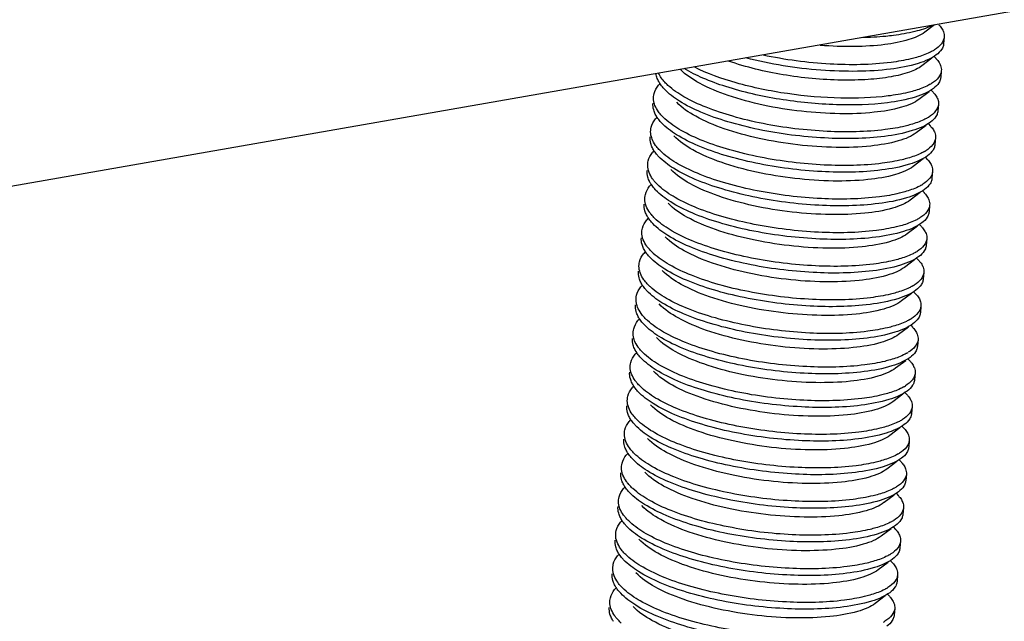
# Model space of a CAD drawing. Header units: millimetres. Extents: x -24622 to 2314, y -1603 to 2287.
# Tile 231 of 236: x 1766 to 1783, y 834 to 845. Entities that reach past the tile are written whole.
import ezdxf

# ---------------------------------------------------------------- set-up
doc = ezdxf.new("R2010")
doc.units = ezdxf.units.MM
doc.layers.add('02___PRT_ALL_AXES', color=7, linetype='Continuous')

msp = doc.modelspace()

# ---------------------------------------------------------------- linework, layer by layer
at = {"color": 7, "linetype": 'Continuous'}
for p, q in [((1793.399, 846.596), (1742.633, 837.73)), ((1781.875, 844.584), (1781.707, 844.458)), ((1781.875, 844.025), (1781.904, 843.994)), ((1781.832, 843.999), (1781.656, 843.867)), ((1781.781, 843.409), (1781.604, 843.276)), ((1781.824, 843.434), (1781.852, 843.404)), ((1781.73, 842.818), (1781.553, 842.686)), ((1781.772, 842.844), (1781.801, 842.813)), ((1781.679, 842.228), (1781.502, 842.095)), ((1781.721, 842.253), (1781.75, 842.222)), ((1781.627, 841.637), (1781.451, 841.504)), ((1781.67, 841.662), (1781.699, 841.632)), ((1781.576, 841.046), (1781.399, 840.914)), ((1781.619, 841.072), (1781.647, 841.041)), ((1781.525, 840.456), (1781.348, 840.323)), ((1781.567, 840.481), (1781.596, 840.451)), ((1781.516, 839.89), (1781.545, 839.86)), ((1781.474, 839.865), (1781.297, 839.733)), ((1781.422, 839.274), (1781.246, 839.142)), ((1781.465, 839.3), (1781.494, 839.269)), ((1781.371, 838.684), (1781.194, 838.551)), ((1781.414, 838.709), (1781.442, 838.679)), ((1781.32, 838.093), (1781.143, 837.961)), ((1781.362, 838.119), (1781.391, 838.088)), ((1781.269, 837.502), (1781.092, 837.37)), ((1781.311, 837.528), (1781.34, 837.497)), ((1781.26, 836.937), (1781.289, 836.907)), ((1781.217, 836.912), (1781.041, 836.779)), ((1781.166, 836.321), (1780.99, 836.189)), ((1781.209, 836.347), (1781.237, 836.316)), ((1781.115, 835.731), (1780.938, 835.598)), ((1781.157, 835.756), (1781.186, 835.726)), ((1781.064, 835.14), (1780.887, 835.007)), ((1781.106, 835.165), (1781.135, 835.135)), ((1781.012, 834.549), (1780.836, 834.417)), ((1781.055, 834.575), (1781.084, 834.544))]:
    msp.add_line(p, q, dxfattribs=at)
for centre, radius, start, end in [((1781.479, 844.779), 0.748, 299.9937, 302.2087), ((1777.447, 843.185), 0.542, 137.2897, 141.4551), ((1781.427, 844.188), 0.748, 299.9937, 302.2087), ((1777.395, 842.595), 0.542, 137.2897, 141.4551), ((1781.376, 843.598), 0.748, 299.9937, 302.2087), ((1777.344, 842.004), 0.542, 137.2897, 141.4551), ((1781.325, 843.007), 0.748, 299.9937, 302.2087), ((1777.293, 841.413), 0.542, 137.2897, 141.4551), ((1781.274, 842.416), 0.748, 299.9937, 302.2087), ((1777.242, 840.823), 0.542, 137.2897, 141.4551), ((1781.222, 841.826), 0.748, 299.9937, 302.2087), ((1777.19, 840.232), 0.542, 137.2897, 141.4551), ((1781.171, 841.235), 0.748, 299.9937, 302.2087), ((1777.139, 839.641), 0.542, 137.2897, 141.4551), ((1781.12, 840.645), 0.748, 299.9937, 302.2087), ((1777.088, 839.051), 0.542, 137.2897, 141.4551), ((1781.069, 840.054), 0.748, 299.9937, 302.2087), ((1781.017, 839.463), 0.748, 299.9937, 302.2087), ((1777.037, 838.46), 0.542, 137.2897, 141.4551), ((1776.986, 837.87), 0.542, 137.2897, 141.4551), ((1780.966, 838.873), 0.748, 299.9937, 302.2087), ((1776.934, 837.279), 0.542, 137.2897, 141.4551), ((1780.915, 838.282), 0.748, 299.9937, 302.2087), ((1776.883, 836.688), 0.542, 137.2897, 141.4551), ((1780.864, 837.691), 0.748, 299.9937, 302.2087), ((1776.832, 836.098), 0.542, 137.2897, 141.4551), ((1780.812, 837.101), 0.748, 299.9937, 302.2087), ((1776.781, 835.507), 0.542, 137.2897, 141.4551), ((1780.761, 836.51), 0.748, 299.9937, 302.2087), ((1776.729, 834.916), 0.542, 137.2897, 141.4551), ((1780.71, 835.92), 0.748, 299.9937, 302.2087), ((1776.678, 834.326), 0.542, 137.2897, 141.4551), ((1780.659, 835.329), 0.748, 299.9937, 302.2087), ((1780.607, 834.738), 0.748, 299.9937, 302.2087)]:
    msp.add_arc(centre, radius, start, end, dxfattribs=at)
for points, start_tangent, end_tangent in [([(1781.824, 844.568), (1781.533, 844.468), (1781.154, 844.398)], (-0.905189, -0.42501), (-0.992026, -0.126034)), ([(1781.955, 844.585), (1781.975, 844.562), (1782.021, 844.494)], (0.684741, -0.728787), (0.459261, -0.888301)), ([(1781.707, 844.458), (1781.428, 844.327), (1781.005, 844.239), (1780.471, 844.204), (1779.867, 844.225)], (-0.799736, -0.600352), (-0.99675, 0.08056)), ([(1781.154, 844.398), (1781.022, 844.383), (1780.593, 844.359)], (-0.992026, -0.126034), (-0.999835, -0.018148)), ([(1782.048, 844.37), (1782, 844.253), (1781.877, 844.146)], (-0.086059, -0.99629), (-0.845896, -0.533349)), ([(1782.021, 844.494), (1782.035, 844.463), (1782.048, 844.37)], (0.459261, -0.888301), (-0.086059, -0.99629)), ([(1782.038, 844.252), (1782.023, 844.192)], (-0.086059, -0.99629), (-0.382203, -0.924078)), ([(1781.113, 843.925), (1780.04, 843.897), (1778.862, 844.053)], (-0.992026, -0.126034), (-0.978062, 0.208313)), ([(1781.909, 844.057), (1781.772, 843.976), (1781.589, 843.907), (1781.102, 843.807)], (-0.799807, -0.600258), (-0.992026, -0.126034)), ([(1781.853, 844.131), (1781.792, 844.099), (1781.563, 844.014)], (-0.865879, -0.500254), (-0.960587, -0.277978)), ([(1782.023, 844.192), (1782.005, 844.157), (1781.909, 844.057)], (-0.382203, -0.924078), (-0.799807, -0.600258)), ([(1781.656, 843.867), (1781.436, 843.756), (1781.115, 843.673), (1780.708, 843.625), (1780.239, 843.614), (1779.214, 843.709), (1778.258, 843.949)], (-0.800164, -0.599781), (-0.94269, 0.33367)), ([(1781.102, 843.807), (1780.525, 843.769), (1779.878, 843.789), (1778.562, 844.003)], (-0.992026, -0.126034), (-0.9678, 0.251722)), ([(1781.563, 844.014), (1781.462, 843.988), (1781.113, 843.925)], (-0.960587, -0.277978), (-0.992026, -0.126034)), ([(1781.903, 843.994), (1781.924, 843.972), (1781.97, 843.903)], (0.684741, -0.728787), (0.459261, -0.888301)), ([(1781.97, 843.903), (1781.984, 843.872), (1781.997, 843.78)], (0.459261, -0.888301), (-0.086059, -0.99629)), ([(1777.004, 843.642), (1776.981, 843.731)], (-0.364967, 0.931021), (-0.12335, 0.992363)), ([(1777.191, 843.522), (1777.137, 843.576), (1777.024, 843.738)], (-0.737009, 0.675882), (-0.416579, 0.9091)), ([(1781.604, 843.276), (1781.472, 843.2), (1781.294, 843.136), (1780.814, 843.048), (1780.211, 843.023), (1779.541, 843.066), (1778.866, 843.175), (1778.249, 843.344), (1777.747, 843.559), (1777.408, 843.804)], (-0.799736, -0.600352), (-0.698231, 0.715872)), ([(1781.051, 843.217), (1780.154, 843.181), (1779.152, 843.278), (1778.207, 843.5), (1777.807, 843.649), (1777.477, 843.816)], (-0.992026, -0.126034), (-0.856865, 0.515541)), ([(1781.061, 843.335), (1780.228, 843.297), (1779.292, 843.376), (1778.389, 843.567), (1777.649, 843.845)], (-0.992026, -0.126034), (-0.893327, 0.449408)), ([(1781.997, 843.78), (1781.949, 843.662), (1781.826, 843.556)], (-0.086059, -0.99629), (-0.845896, -0.533349)), ([(1776.939, 843.326), (1776.948, 843.377), (1777.023, 843.523)], (0.08614, 0.996283), (0.622496, 0.782623)), ([(1777.053, 843.55), (1777.039, 843.573), (1777.004, 843.642)], (-0.55272, 0.833367), (-0.364967, 0.931021)), ([(1777.129, 843.455), (1777.108, 843.479), (1777.053, 843.55)], (-0.68457, 0.728947), (-0.55272, 0.833367)), ([(1781.01, 842.744), (1779.991, 842.713), (1778.863, 842.85), (1778.332, 842.978), (1777.861, 843.137), (1777.473, 843.321), (1777.191, 843.522)], (-0.992026, -0.126034), (-0.737009, 0.675882)), ([(1781.801, 843.541), (1781.74, 843.509), (1781.512, 843.424)], (-0.865879, -0.500254), (-0.960587, -0.277978)), ([(1781.972, 843.602), (1781.954, 843.566), (1781.858, 843.466)], (-0.382203, -0.924078), (-0.799807, -0.600258)), ([(1781.987, 843.662), (1781.972, 843.602)], (-0.086059, -0.99629), (-0.382203, -0.924078)), ([(1781, 842.626), (1779.946, 842.597), (1778.785, 842.746), (1778.245, 842.882), (1777.772, 843.051), (1777.393, 843.245), (1777.129, 843.455)], (-0.992026, -0.126034), (-0.68457, 0.728947)), ([(1781.858, 843.466), (1781.72, 843.386), (1781.537, 843.316), (1781.051, 843.217)], (-0.799807, -0.600258), (-0.992026, -0.126034)), ([(1781.512, 843.424), (1781.411, 843.397), (1781.061, 843.335)], (-0.960587, -0.277978), (-0.992026, -0.126034)), ([(1781.852, 843.404), (1781.872, 843.381), (1781.919, 843.313)], (0.684741, -0.728787), (0.459261, -0.888301)), ([(1776.953, 843.052), (1776.94, 843.091), (1776.929, 843.208)], (-0.364967, 0.931021), (0.08614, 0.996283)), ([(1776.963, 843.17), (1776.95, 843.209), (1776.939, 843.326)], (-0.364967, 0.931021), (0.08614, 0.996283)), ([(1777.053, 843.022), (1777.025, 843.059), (1776.963, 843.17)], (-0.636014, 0.771678), (-0.364967, 0.931021)), ([(1781.553, 842.686), (1781.42, 842.609), (1781.24, 842.545), (1780.757, 842.456), (1780.149, 842.432), (1779.474, 842.477), (1778.796, 842.589), (1778.178, 842.76), (1777.679, 842.978), (1777.346, 843.224)], (-0.800164, -0.599781), (-0.684836, 0.728697)), ([(1781.946, 843.189), (1781.897, 843.072), (1781.775, 842.965)], (-0.086059, -0.99629), (-0.845896, -0.533349)), ([(1781.919, 843.313), (1781.933, 843.281), (1781.946, 843.189)], (0.459261, -0.888301), (-0.086059, -0.99629)), ([(1777.002, 842.959), (1776.987, 842.982), (1776.953, 843.052)], (-0.55272, 0.833367), (-0.364967, 0.931021)), ([(1777.139, 842.932), (1777.116, 842.954), (1777.053, 843.022)], (-0.737009, 0.675882), (-0.636014, 0.771678)), ([(1781.921, 843.011), (1781.903, 842.976), (1781.806, 842.876)], (-0.382203, -0.924078), (-0.799807, -0.600258)), ([(1781.936, 843.071), (1781.921, 843.011)], (-0.086059, -0.99629), (-0.382203, -0.924078)), ([(1776.888, 842.735), (1776.896, 842.786), (1776.972, 842.932)], (0.08614, 0.996283), (0.622496, 0.782623)), ([(1777.078, 842.864), (1777.056, 842.888), (1777.002, 842.959)], (-0.68457, 0.728947), (-0.55272, 0.833367)), ([(1780.949, 842.035), (1779.895, 842.006), (1778.734, 842.155), (1778.194, 842.291), (1777.721, 842.46), (1777.342, 842.655), (1777.078, 842.864)], (-0.992026, -0.126034), (-0.68457, 0.728947)), ([(1780.959, 842.153), (1779.939, 842.122), (1778.812, 842.26), (1778.281, 842.387), (1777.809, 842.546), (1777.422, 842.731), (1777.139, 842.932)], (-0.992026, -0.126034), (-0.737009, 0.675882)), ([(1781.806, 842.876), (1781.669, 842.795), (1781.486, 842.726), (1781, 842.626)], (-0.799807, -0.600258), (-0.992026, -0.126034)), ([(1781.461, 842.833), (1781.36, 842.806), (1781.01, 842.744)], (-0.960587, -0.277978), (-0.992026, -0.126034)), ([(1781.75, 842.95), (1781.689, 842.918), (1781.461, 842.833)], (-0.865879, -0.500254), (-0.960587, -0.277978)), ([(1781.801, 842.813), (1781.821, 842.79), (1781.867, 842.722)], (0.684741, -0.728787), (0.459261, -0.888301)), ([(1776.912, 842.579), (1776.899, 842.619), (1776.888, 842.735)], (-0.364967, 0.931021), (0.08614, 0.996283)), ([(1781.867, 842.722), (1781.881, 842.691), (1781.895, 842.598)], (0.459261, -0.888301), (-0.086059, -0.99629)), ([(1776.902, 842.461), (1776.889, 842.5), (1776.878, 842.617)], (-0.364967, 0.931021), (0.08614, 0.996283)), ([(1777.002, 842.431), (1776.974, 842.468), (1776.912, 842.579)], (-0.636014, 0.771678), (-0.364967, 0.931021)), ([(1781.502, 842.095), (1781.369, 842.019), (1781.189, 841.954), (1780.706, 841.866), (1780.098, 841.841), (1779.423, 841.886), (1778.745, 841.998), (1778.127, 842.17), (1777.628, 842.387), (1777.295, 842.634)], (-0.799736, -0.600352), (-0.684441, 0.729068)), ([(1781.895, 842.598), (1781.846, 842.481), (1781.724, 842.374)], (-0.086059, -0.99629), (-0.845896, -0.533349)), ([(1781.884, 842.48), (1781.87, 842.42)], (-0.086059, -0.99629), (-0.382203, -0.924078)), ([(1776.837, 842.145), (1776.845, 842.195), (1776.921, 842.342)], (0.08614, 0.996283), (0.622496, 0.782623)), ([(1776.951, 842.368), (1776.936, 842.391), (1776.902, 842.461)], (-0.55272, 0.833367), (-0.364967, 0.931021)), ([(1777.027, 842.274), (1777.005, 842.297), (1776.951, 842.368)], (-0.68457, 0.728947), (-0.55272, 0.833367)), ([(1777.088, 842.341), (1777.065, 842.364), (1777.002, 842.431)], (-0.737009, 0.675882), (-0.636014, 0.771678)), ([(1780.908, 841.563), (1779.888, 841.532), (1778.761, 841.669), (1778.23, 841.796), (1777.758, 841.956), (1777.371, 842.14), (1777.088, 842.341)], (-0.992026, -0.126034), (-0.737009, 0.675882)), ([(1781.699, 842.359), (1781.638, 842.327), (1781.409, 842.242)], (-0.865879, -0.500254), (-0.960587, -0.277978)), ([(1781.87, 842.42), (1781.851, 842.385), (1781.755, 842.285)], (-0.382203, -0.924078), (-0.799807, -0.600258)), ([(1776.861, 841.988), (1776.848, 842.028), (1776.837, 842.145)], (-0.364967, 0.931021), (0.08614, 0.996283)), ([(1780.897, 841.445), (1779.844, 841.415), (1778.683, 841.565), (1778.143, 841.701), (1777.67, 841.87), (1777.291, 842.064), (1777.027, 842.274)], (-0.992026, -0.126034), (-0.68457, 0.728947)), ([(1781.755, 842.285), (1781.618, 842.205), (1781.435, 842.135), (1780.949, 842.035)], (-0.799807, -0.600258), (-0.992026, -0.126034)), ([(1781.409, 842.242), (1781.308, 842.216), (1780.959, 842.153)], (-0.960587, -0.277978), (-0.992026, -0.126034)), ([(1781.75, 842.222), (1781.77, 842.2), (1781.816, 842.131)], (0.684741, -0.728787), (0.459261, -0.888301)), ([(1781.816, 842.131), (1781.83, 842.1), (1781.843, 842.008)], (0.459261, -0.888301), (-0.086059, -0.99629)), ([(1776.851, 841.87), (1776.838, 841.91), (1776.826, 842.027)], (-0.364967, 0.931021), (0.08614, 0.996283)), ([(1776.951, 841.84), (1776.922, 841.877), (1776.861, 841.988)], (-0.636014, 0.771678), (-0.364967, 0.931021)), ([(1781.451, 841.504), (1781.318, 841.428), (1781.138, 841.363), (1780.654, 841.275), (1780.047, 841.251), (1779.372, 841.295), (1778.694, 841.407), (1778.076, 841.579), (1777.577, 841.797), (1777.243, 842.043)], (-0.800164, -0.599781), (-0.684833, 0.7287)), ([(1781.843, 842.008), (1781.795, 841.89), (1781.672, 841.784)], (-0.086059, -0.99629), (-0.845896, -0.533349)), ([(1776.9, 841.778), (1776.885, 841.801), (1776.851, 841.87)], (-0.55272, 0.833367), (-0.364967, 0.931021)), ([(1776.975, 841.683), (1776.954, 841.707), (1776.9, 841.778)], (-0.68457, 0.728947), (-0.55272, 0.833367)), ([(1777.037, 841.751), (1777.013, 841.773), (1776.951, 841.84)], (-0.737009, 0.675882), (-0.636014, 0.771678)), ([(1781.818, 841.83), (1781.8, 841.794), (1781.704, 841.694)], (-0.382203, -0.924078), (-0.799807, -0.600258)), ([(1781.833, 841.89), (1781.818, 841.83)], (-0.086059, -0.99629), (-0.382203, -0.924078)), ([(1776.785, 841.554), (1776.794, 841.605), (1776.869, 841.751)], (0.08614, 0.996283), (0.622496, 0.782623)), ([(1780.846, 840.854), (1779.793, 840.825), (1778.632, 840.974), (1778.091, 841.11), (1777.618, 841.279), (1777.239, 841.473), (1776.975, 841.683)], (-0.992026, -0.126034), (-0.68457, 0.728947)), ([(1780.856, 840.972), (1779.837, 840.941), (1778.709, 841.079), (1778.178, 841.206), (1777.707, 841.365), (1777.32, 841.55), (1777.037, 841.751)], (-0.992026, -0.126034), (-0.737009, 0.675882)), ([(1781.704, 841.694), (1781.567, 841.614), (1781.384, 841.544), (1780.897, 841.445)], (-0.799807, -0.600258), (-0.992026, -0.126034)), ([(1781.358, 841.652), (1781.257, 841.625), (1780.908, 841.563)], (-0.960587, -0.277978), (-0.992026, -0.126034)), ([(1781.648, 841.769), (1781.587, 841.737), (1781.358, 841.652)], (-0.865879, -0.500254), (-0.960587, -0.277978)), ([(1781.698, 841.632), (1781.719, 841.609), (1781.765, 841.541)], (0.684741, -0.728787), (0.459261, -0.888301)), ([(1776.799, 841.28), (1776.786, 841.319), (1776.775, 841.436)], (-0.364967, 0.931021), (0.08614, 0.996283)), ([(1776.81, 841.398), (1776.797, 841.437), (1776.785, 841.554)], (-0.364967, 0.931021), (0.08614, 0.996283)), ([(1781.399, 840.914), (1781.266, 840.838), (1781.086, 840.773), (1780.603, 840.685), (1779.996, 840.66), (1779.321, 840.705), (1778.642, 840.817), (1778.025, 840.988), (1777.525, 841.206), (1777.192, 841.452)], (-0.799736, -0.600352), (-0.684441, 0.729068)), ([(1781.765, 841.541), (1781.779, 841.509), (1781.792, 841.417)], (0.459261, -0.888301), (-0.086059, -0.99629)), ([(1776.848, 841.187), (1776.834, 841.21), (1776.799, 841.28)], (-0.55272, 0.833367), (-0.364967, 0.931021)), ([(1776.9, 841.25), (1776.871, 841.287), (1776.81, 841.398)], (-0.636014, 0.771678), (-0.364967, 0.931021)), ([(1781.792, 841.417), (1781.744, 841.3), (1781.621, 841.193)], (-0.086059, -0.99629), (-0.845896, -0.533349)), ([(1781.782, 841.299), (1781.767, 841.239)], (-0.086059, -0.99629), (-0.382203, -0.924078)), ([(1776.734, 840.963), (1776.743, 841.014), (1776.818, 841.16)], (0.08614, 0.996283), (0.622496, 0.782623)), ([(1776.924, 841.092), (1776.903, 841.116), (1776.848, 841.187)], (-0.68457, 0.728947), (-0.55272, 0.833367)), ([(1776.986, 841.16), (1776.962, 841.182), (1776.9, 841.25)], (-0.737009, 0.675882), (-0.636014, 0.771678)), ([(1780.795, 840.263), (1779.741, 840.234), (1778.58, 840.383), (1778.04, 840.519), (1777.567, 840.689), (1777.188, 840.883), (1776.924, 841.092)], (-0.992026, -0.126034), (-0.68457, 0.728947)), ([(1780.805, 840.382), (1779.786, 840.35), (1778.658, 840.488), (1778.127, 840.615), (1777.656, 840.774), (1777.268, 840.959), (1776.986, 841.16)], (-0.992026, -0.126034), (-0.737009, 0.675882)), ([(1781.653, 841.104), (1781.515, 841.023), (1781.332, 840.954), (1780.846, 840.854)], (-0.799807, -0.600258), (-0.992026, -0.126034)), ([(1781.596, 841.178), (1781.535, 841.146), (1781.307, 841.061)], (-0.865879, -0.500254), (-0.960587, -0.277978)), ([(1781.767, 841.239), (1781.749, 841.204), (1781.653, 841.104)], (-0.382203, -0.924078), (-0.799807, -0.600258)), ([(1776.758, 840.807), (1776.745, 840.847), (1776.734, 840.963)], (-0.364967, 0.931021), (0.08614, 0.996283)), ([(1781.307, 841.061), (1781.206, 841.035), (1780.856, 840.972)], (-0.960587, -0.277978), (-0.992026, -0.126034)), ([(1781.647, 841.041), (1781.667, 841.018), (1781.714, 840.95)], (0.684741, -0.728787), (0.459261, -0.888301)), ([(1781.714, 840.95), (1781.728, 840.919), (1781.741, 840.827)], (0.459261, -0.888301), (-0.086059, -0.99629)), ([(1776.748, 840.689), (1776.735, 840.728), (1776.724, 840.845)], (-0.364967, 0.931021), (0.08614, 0.996283)), ([(1776.849, 840.659), (1776.82, 840.696), (1776.758, 840.807)], (-0.636014, 0.771678), (-0.364967, 0.931021)), ([(1781.348, 840.323), (1781.215, 840.247), (1781.035, 840.182), (1780.552, 840.094), (1779.944, 840.07), (1779.269, 840.114), (1778.591, 840.226), (1777.973, 840.398), (1777.474, 840.616), (1777.141, 840.862)], (-0.800164, -0.599781), (-0.684836, 0.728697)), ([(1781.741, 840.827), (1781.692, 840.709), (1781.57, 840.602)], (-0.086059, -0.99629), (-0.845896, -0.533349)), ([(1776.683, 840.373), (1776.691, 840.423), (1776.767, 840.57)], (0.08614, 0.996283), (0.622496, 0.782623)), ([(1776.797, 840.596), (1776.782, 840.62), (1776.748, 840.689)], (-0.55272, 0.833367), (-0.364967, 0.931021)), ([(1776.873, 840.502), (1776.851, 840.525), (1776.797, 840.596)], (-0.68457, 0.728947), (-0.55272, 0.833367)), ([(1776.934, 840.569), (1776.911, 840.592), (1776.849, 840.659)], (-0.737009, 0.675882), (-0.636014, 0.771678)), ([(1780.754, 839.791), (1779.734, 839.76), (1778.607, 839.897), (1778.076, 840.024), (1777.604, 840.184), (1777.217, 840.368), (1776.934, 840.569)], (-0.992026, -0.126034), (-0.737009, 0.675882)), ([(1781.545, 840.588), (1781.484, 840.555), (1781.256, 840.471)], (-0.865879, -0.500254), (-0.960587, -0.277978)), ([(1781.716, 840.648), (1781.698, 840.613), (1781.601, 840.513)], (-0.382203, -0.924078), (-0.799807, -0.600258)), ([(1781.731, 840.708), (1781.716, 840.648)], (-0.086059, -0.99629), (-0.382203, -0.924078)), ([(1780.744, 839.673), (1779.69, 839.643), (1778.529, 839.793), (1777.989, 839.929), (1777.516, 840.098), (1777.137, 840.292), (1776.873, 840.502)], (-0.992026, -0.126034), (-0.68457, 0.728947)), ([(1781.601, 840.513), (1781.464, 840.433), (1781.281, 840.363), (1780.795, 840.263)], (-0.799807, -0.600258), (-0.992026, -0.126034)), ([(1781.256, 840.471), (1781.155, 840.444), (1780.805, 840.382)], (-0.960587, -0.277978), (-0.992026, -0.126034)), ([(1781.596, 840.451), (1781.616, 840.428), (1781.662, 840.359)], (0.684741, -0.728787), (0.459261, -0.888301)), ([(1776.697, 840.098), (1776.684, 840.138), (1776.673, 840.255)], (-0.364967, 0.931021), (0.08614, 0.996283)), ([(1776.707, 840.217), (1776.694, 840.256), (1776.683, 840.373)], (-0.364967, 0.931021), (0.08614, 0.996283)), ([(1776.797, 840.069), (1776.769, 840.106), (1776.707, 840.217)], (-0.636014, 0.771678), (-0.364967, 0.931021)), ([(1781.297, 839.733), (1781.164, 839.656), (1780.984, 839.591), (1780.501, 839.503), (1779.893, 839.479), (1779.218, 839.524), (1778.54, 839.636), (1777.922, 839.807), (1777.423, 840.025), (1777.09, 840.271)], (-0.799736, -0.600352), (-0.684441, 0.729068)), ([(1781.69, 840.236), (1781.641, 840.119), (1781.519, 840.012)], (-0.086059, -0.99629), (-0.845896, -0.533349)), ([(1781.662, 840.359), (1781.676, 840.328), (1781.69, 840.236)], (0.459261, -0.888301), (-0.086059, -0.99629)), ([(1776.746, 840.006), (1776.731, 840.029), (1776.697, 840.098)], (-0.55272, 0.833367), (-0.364967, 0.931021)), ([(1776.883, 839.979), (1776.86, 840.001), (1776.797, 840.069)], (-0.737009, 0.675882), (-0.636014, 0.771678)), ([(1781.665, 840.058), (1781.646, 840.022), (1781.55, 839.922)], (-0.382203, -0.924078), (-0.799807, -0.600258)), ([(1781.679, 840.118), (1781.665, 840.058)], (-0.086059, -0.99629), (-0.382203, -0.924078)), ([(1776.632, 839.782), (1776.64, 839.833), (1776.716, 839.979)], (0.08614, 0.996283), (0.622496, 0.782623)), ([(1776.822, 839.911), (1776.8, 839.935), (1776.746, 840.006)], (-0.68457, 0.728947), (-0.55272, 0.833367)), ([(1780.692, 839.082), (1779.639, 839.053), (1778.478, 839.202), (1777.938, 839.338), (1777.465, 839.507), (1777.086, 839.702), (1776.822, 839.911)], (-0.992026, -0.126034), (-0.68457, 0.728947)), ([(1780.703, 839.2), (1779.683, 839.169), (1778.556, 839.307), (1778.025, 839.434), (1777.553, 839.593), (1777.166, 839.778), (1776.883, 839.979)], (-0.992026, -0.126034), (-0.737009, 0.675882)), ([(1781.55, 839.922), (1781.413, 839.842), (1781.23, 839.773), (1780.744, 839.673)], (-0.799807, -0.600258), (-0.992026, -0.126034)), ([(1781.204, 839.88), (1781.103, 839.853), (1780.754, 839.791)], (-0.960587, -0.277978), (-0.992026, -0.126034)), ([(1781.494, 839.997), (1781.433, 839.965), (1781.204, 839.88)], (-0.865879, -0.500254), (-0.960587, -0.277978)), ([(1776.656, 839.626), (1776.643, 839.665), (1776.632, 839.782)], (-0.364967, 0.931021), (0.08614, 0.996283)), ([(1781.545, 839.86), (1781.565, 839.837), (1781.611, 839.769)], (0.684741, -0.728787), (0.459261, -0.888301)), ([(1781.611, 839.769), (1781.625, 839.738), (1781.638, 839.645)], (0.459261, -0.888301), (-0.086059, -0.99629)), ([(1776.646, 839.508), (1776.633, 839.547), (1776.621, 839.664)], (-0.364967, 0.931021), (0.08614, 0.996283)), ([(1776.746, 839.478), (1776.718, 839.515), (1776.656, 839.626)], (-0.636014, 0.771678), (-0.364967, 0.931021)), ([(1781.246, 839.142), (1781.113, 839.066), (1780.933, 839.001), (1780.449, 838.913), (1779.842, 838.888), (1779.167, 838.933), (1778.489, 839.045), (1777.871, 839.216), (1777.372, 839.434), (1777.038, 839.681)], (-0.800164, -0.599781), (-0.684833, 0.7287)), ([(1781.638, 839.645), (1781.59, 839.528), (1781.467, 839.421)], (-0.086059, -0.99629), (-0.845896, -0.533349)), ([(1781.628, 839.527), (1781.613, 839.467)], (-0.086059, -0.99629), (-0.382203, -0.924078)), ([(1776.58, 839.192), (1776.589, 839.242), (1776.664, 839.388)], (0.08614, 0.996283), (0.622496, 0.782623)), ([(1776.695, 839.415), (1776.68, 839.438), (1776.646, 839.508)], (-0.55272, 0.833367), (-0.364967, 0.931021)), ([(1776.77, 839.321), (1776.749, 839.344), (1776.695, 839.415)], (-0.68457, 0.728947), (-0.55272, 0.833367)), ([(1776.832, 839.388), (1776.808, 839.41), (1776.746, 839.478)], (-0.737009, 0.675882), (-0.636014, 0.771678)), ([(1780.651, 838.61), (1779.632, 838.579), (1778.504, 838.716), (1777.973, 838.843), (1777.502, 839.003), (1777.115, 839.187), (1776.832, 839.388)], (-0.992026, -0.126034), (-0.737009, 0.675882)), ([(1781.443, 839.406), (1781.382, 839.374), (1781.153, 839.289)], (-0.865879, -0.500254), (-0.960587, -0.277978)), ([(1781.613, 839.467), (1781.595, 839.432), (1781.499, 839.332)], (-0.382203, -0.924078), (-0.799807, -0.600258)), ([(1776.605, 839.035), (1776.592, 839.075), (1776.58, 839.192)], (-0.364967, 0.931021), (0.08614, 0.996283)), ([(1780.641, 838.492), (1779.588, 838.462), (1778.427, 838.612), (1777.886, 838.748), (1777.413, 838.917), (1777.034, 839.111), (1776.77, 839.321)], (-0.992026, -0.126034), (-0.68457, 0.728947)), ([(1781.499, 839.332), (1781.362, 839.251), (1781.179, 839.182), (1780.692, 839.082)], (-0.799807, -0.600258), (-0.992026, -0.126034)), ([(1781.153, 839.289), (1781.052, 839.263), (1780.703, 839.2)], (-0.960587, -0.277978), (-0.992026, -0.126034)), ([(1781.494, 839.269), (1781.514, 839.247), (1781.56, 839.178)], (0.684741, -0.728787), (0.459261, -0.888301)), ([(1781.56, 839.178), (1781.574, 839.147), (1781.587, 839.055)], (0.459261, -0.888301), (-0.086059, -0.99629)), ([(1776.594, 838.917), (1776.581, 838.957), (1776.57, 839.073)], (-0.364967, 0.931021), (0.08614, 0.996283)), ([(1776.695, 838.887), (1776.666, 838.924), (1776.605, 839.035)], (-0.636014, 0.771678), (-0.364967, 0.931021)), ([(1781.194, 838.551), (1781.061, 838.475), (1780.881, 838.41), (1780.398, 838.322), (1779.791, 838.298), (1779.116, 838.342), (1778.437, 838.454), (1777.82, 838.626), (1777.32, 838.844), (1776.987, 839.09)], (-0.799736, -0.600352), (-0.684441, 0.729068)), ([(1781.587, 839.055), (1781.539, 838.937), (1781.416, 838.831)], (-0.086059, -0.99629), (-0.845896, -0.533349)), ([(1776.643, 838.825), (1776.629, 838.848), (1776.594, 838.917)], (-0.55272, 0.833367), (-0.364967, 0.931021)), ([(1776.781, 838.797), (1776.757, 838.82), (1776.695, 838.887)], (-0.737009, 0.675882), (-0.636014, 0.771678)), ([(1781.562, 838.877), (1781.544, 838.841), (1781.448, 838.741)], (-0.382203, -0.924078), (-0.799807, -0.600258)), ([(1781.577, 838.937), (1781.562, 838.877)], (-0.086059, -0.99629), (-0.382203, -0.924078)), ([(1776.529, 838.601), (1776.538, 838.652), (1776.613, 838.798)], (0.08614, 0.996283), (0.622496, 0.782623)), ([(1776.719, 838.73), (1776.698, 838.754), (1776.643, 838.825)], (-0.68457, 0.728947), (-0.55272, 0.833367)), ([(1780.59, 837.901), (1779.536, 837.872), (1778.375, 838.021), (1777.835, 838.157), (1777.362, 838.326), (1776.983, 838.52), (1776.719, 838.73)], (-0.992026, -0.126034), (-0.68457, 0.728947)), ([(1780.6, 838.019), (1779.581, 837.988), (1778.453, 838.125), (1777.922, 838.253), (1777.451, 838.412), (1777.063, 838.596), (1776.781, 838.797)], (-0.992026, -0.126034), (-0.737009, 0.675882)), ([(1781.448, 838.741), (1781.31, 838.661), (1781.127, 838.591), (1780.641, 838.492)], (-0.799807, -0.600258), (-0.992026, -0.126034)), ([(1781.102, 838.699), (1781.001, 838.672), (1780.651, 838.61)], (-0.960587, -0.277978), (-0.992026, -0.126034)), ([(1781.391, 838.816), (1781.33, 838.784), (1781.102, 838.699)], (-0.865879, -0.500254), (-0.960587, -0.277978)), ([(1781.442, 838.679), (1781.463, 838.656), (1781.509, 838.588)], (0.684741, -0.728787), (0.459261, -0.888301)), ([(1776.543, 838.327), (1776.53, 838.366), (1776.519, 838.483)], (-0.364967, 0.931021), (0.08614, 0.996283)), ([(1776.553, 838.445), (1776.54, 838.484), (1776.529, 838.601)], (-0.364967, 0.931021), (0.08614, 0.996283)), ([(1781.143, 837.961), (1781.01, 837.884), (1780.83, 837.82), (1780.347, 837.731), (1779.739, 837.707), (1779.064, 837.752), (1778.386, 837.864), (1777.768, 838.035), (1777.269, 838.253), (1776.936, 838.499)], (-0.800164, -0.599781), (-0.684836, 0.728697)), ([(1781.509, 838.588), (1781.523, 838.556), (1781.536, 838.464)], (0.459261, -0.888301), (-0.086059, -0.99629)), ([(1776.592, 838.234), (1776.578, 838.257), (1776.543, 838.327)], (-0.55272, 0.833367), (-0.364967, 0.931021)), ([(1776.644, 838.297), (1776.615, 838.334), (1776.553, 838.445)], (-0.636014, 0.771678), (-0.364967, 0.931021)), ([(1781.536, 838.464), (1781.488, 838.347), (1781.365, 838.24)], (-0.086059, -0.99629), (-0.845896, -0.533349)), ([(1781.526, 838.346), (1781.511, 838.286)], (-0.086059, -0.99629), (-0.382203, -0.924078)), ([(1776.478, 838.01), (1776.486, 838.061), (1776.562, 838.207)], (0.08614, 0.996283), (0.622496, 0.782623)), ([(1776.668, 838.139), (1776.646, 838.163), (1776.592, 838.234)], (-0.68457, 0.728947), (-0.55272, 0.833367)), ([(1776.73, 838.207), (1776.706, 838.229), (1776.644, 838.297)], (-0.737009, 0.675882), (-0.636014, 0.771678)), ([(1780.539, 837.31), (1779.485, 837.281), (1778.324, 837.43), (1777.784, 837.566), (1777.311, 837.735), (1776.932, 837.93), (1776.668, 838.139)], (-0.992026, -0.126034), (-0.68457, 0.728947)), ([(1780.549, 837.428), (1779.529, 837.397), (1778.402, 837.535), (1777.871, 837.662), (1777.399, 837.821), (1777.012, 838.006), (1776.73, 838.207)], (-0.992026, -0.126034), (-0.737009, 0.675882)), ([(1781.396, 838.151), (1781.259, 838.07), (1781.076, 838.001), (1780.59, 837.901)], (-0.799807, -0.600258), (-0.992026, -0.126034)), ([(1781.34, 838.225), (1781.279, 838.193), (1781.051, 838.108)], (-0.865879, -0.500254), (-0.960587, -0.277978)), ([(1781.511, 838.286), (1781.493, 838.251), (1781.396, 838.151)], (-0.382203, -0.924078), (-0.799807, -0.600258)), ([(1776.502, 837.854), (1776.489, 837.893), (1776.478, 838.01)], (-0.364967, 0.931021), (0.08614, 0.996283)), ([(1781.051, 838.108), (1780.95, 838.081), (1780.6, 838.019)], (-0.960587, -0.277978), (-0.992026, -0.126034)), ([(1781.391, 838.088), (1781.411, 838.065), (1781.457, 837.997)], (0.684741, -0.728787), (0.459261, -0.888301)), ([(1781.457, 837.997), (1781.471, 837.966), (1781.485, 837.873)], (0.459261, -0.888301), (-0.086059, -0.99629)), ([(1776.492, 837.736), (1776.479, 837.775), (1776.468, 837.892)], (-0.364967, 0.931021), (0.08614, 0.996283)), ([(1776.592, 837.706), (1776.564, 837.743), (1776.502, 837.854)], (-0.636014, 0.771678), (-0.364967, 0.931021)), ([(1781.092, 837.37), (1780.959, 837.294), (1780.779, 837.229), (1780.296, 837.141), (1779.688, 837.116), (1779.013, 837.161), (1778.335, 837.273), (1777.717, 837.445), (1777.218, 837.662), (1776.885, 837.909)], (-0.799736, -0.600352), (-0.684441, 0.729068)), ([(1781.485, 837.873), (1781.436, 837.756), (1781.314, 837.649)], (-0.086059, -0.99629), (-0.845896, -0.533349)), ([(1776.541, 837.643), (1776.526, 837.666), (1776.492, 837.736)], (-0.55272, 0.833367), (-0.364967, 0.931021)), ([(1776.617, 837.549), (1776.595, 837.572), (1776.541, 837.643)], (-0.68457, 0.728947), (-0.55272, 0.833367)), ([(1776.678, 837.616), (1776.655, 837.639), (1776.592, 837.706)], (-0.737009, 0.675882), (-0.636014, 0.771678)), ([(1781.289, 837.634), (1781.228, 837.602), (1780.999, 837.517)], (-0.865879, -0.500254), (-0.960587, -0.277978)), ([(1781.46, 837.695), (1781.441, 837.66), (1781.345, 837.56)], (-0.382203, -0.924078), (-0.799807, -0.600258)), ([(1781.474, 837.755), (1781.46, 837.695)], (-0.086059, -0.99629), (-0.382203, -0.924078)), ([(1776.427, 837.42), (1776.435, 837.47), (1776.511, 837.616)], (0.08614, 0.996283), (0.622496, 0.782623)), ([(1780.487, 836.72), (1779.434, 836.69), (1778.273, 836.84), (1777.733, 836.976), (1777.26, 837.145), (1776.881, 837.339), (1776.617, 837.549)], (-0.992026, -0.126034), (-0.68457, 0.728947)), ([(1780.498, 836.838), (1779.478, 836.807), (1778.351, 836.944), (1777.82, 837.071), (1777.348, 837.231), (1776.961, 837.415), (1776.678, 837.616)], (-0.992026, -0.126034), (-0.737009, 0.675882)), ([(1781.345, 837.56), (1781.208, 837.48), (1781.025, 837.41), (1780.539, 837.31)], (-0.799807, -0.600258), (-0.992026, -0.126034)), ([(1780.999, 837.517), (1780.898, 837.491), (1780.549, 837.428)], (-0.960587, -0.277978), (-0.992026, -0.126034)), ([(1781.34, 837.497), (1781.36, 837.475), (1781.406, 837.406)], (0.684741, -0.728787), (0.459261, -0.888301)), ([(1776.441, 837.145), (1776.428, 837.185), (1776.416, 837.302)], (-0.364967, 0.931021), (0.08614, 0.996283)), ([(1776.451, 837.263), (1776.438, 837.303), (1776.427, 837.42)], (-0.364967, 0.931021), (0.08614, 0.996283)), ([(1781.041, 836.779), (1780.908, 836.703), (1780.728, 836.638), (1780.244, 836.55), (1779.637, 836.526), (1778.962, 836.57), (1778.284, 836.682), (1777.666, 836.854), (1777.167, 837.072), (1776.833, 837.318)], (-0.800164, -0.599781), (-0.684833, 0.7287)), ([(1781.433, 837.283), (1781.385, 837.165), (1781.262, 837.059)], (-0.086059, -0.99629), (-0.845896, -0.533349)), ([(1781.406, 837.406), (1781.42, 837.375), (1781.433, 837.283)], (0.459261, -0.888301), (-0.086059, -0.99629)), ([(1776.49, 837.053), (1776.475, 837.076), (1776.441, 837.145)], (-0.55272, 0.833367), (-0.364967, 0.931021)), ([(1776.541, 837.115), (1776.513, 837.152), (1776.451, 837.263)], (-0.636014, 0.771678), (-0.364967, 0.931021)), ([(1776.627, 837.026), (1776.603, 837.048), (1776.541, 837.115)], (-0.737009, 0.675882), (-0.636014, 0.771678)), ([(1781.408, 837.105), (1781.39, 837.069), (1781.294, 836.969)], (-0.382203, -0.924078), (-0.799807, -0.600258)), ([(1781.423, 837.165), (1781.408, 837.105)], (-0.086059, -0.99629), (-0.382203, -0.924078)), ([(1776.375, 836.829), (1776.384, 836.88), (1776.459, 837.026)], (0.08614, 0.996283), (0.622496, 0.782623)), ([(1776.565, 836.958), (1776.544, 836.982), (1776.49, 837.053)], (-0.68457, 0.728947), (-0.55272, 0.833367)), ([(1780.436, 836.129), (1779.383, 836.1), (1778.222, 836.249), (1777.681, 836.385), (1777.208, 836.554), (1776.829, 836.748), (1776.565, 836.958)], (-0.992026, -0.126034), (-0.68457, 0.728947)), ([(1780.446, 836.247), (1779.427, 836.216), (1778.299, 836.354), (1777.768, 836.481), (1777.297, 836.64), (1776.91, 836.825), (1776.627, 837.026)], (-0.992026, -0.126034), (-0.737009, 0.675882)), ([(1781.294, 836.969), (1781.157, 836.889), (1780.974, 836.819), (1780.487, 836.72)], (-0.799807, -0.600258), (-0.992026, -0.126034)), ([(1780.948, 836.927), (1780.847, 836.9), (1780.498, 836.838)], (-0.960587, -0.277978), (-0.992026, -0.126034)), ([(1781.238, 837.044), (1781.177, 837.012), (1780.948, 836.927)], (-0.865879, -0.500254), (-0.960587, -0.277978)), ([(1776.4, 836.673), (1776.387, 836.712), (1776.375, 836.829)], (-0.364967, 0.931021), (0.08614, 0.996283)), ([(1781.289, 836.907), (1781.309, 836.884), (1781.355, 836.816)], (0.684741, -0.728787), (0.459261, -0.888301)), ([(1781.355, 836.816), (1781.369, 836.784), (1781.382, 836.692)], (0.459261, -0.888301), (-0.086059, -0.99629)), ([(1776.389, 836.555), (1776.376, 836.594), (1776.365, 836.711)], (-0.364967, 0.931021), (0.08614, 0.996283)), ([(1776.49, 836.525), (1776.461, 836.562), (1776.4, 836.673)], (-0.636014, 0.771678), (-0.364967, 0.931021)), ([(1780.989, 836.189), (1780.856, 836.113), (1780.676, 836.048), (1780.193, 835.959), (1779.586, 835.935), (1778.911, 835.98), (1778.232, 836.092), (1777.615, 836.263), (1777.115, 836.481), (1776.782, 836.727)], (-0.799736, -0.600352), (-0.684441, 0.729068)), ([(1781.382, 836.692), (1781.334, 836.575), (1781.211, 836.468)], (-0.086059, -0.99629), (-0.845896, -0.533349)), ([(1776.324, 836.238), (1776.333, 836.289), (1776.408, 836.435)], (0.08614, 0.996283), (0.622496, 0.782623)), ([(1776.438, 836.462), (1776.424, 836.485), (1776.389, 836.555)], (-0.55272, 0.833367), (-0.364967, 0.931021)), ([(1776.514, 836.367), (1776.493, 836.391), (1776.438, 836.462)], (-0.68457, 0.728947), (-0.55272, 0.833367)), ([(1776.576, 836.435), (1776.552, 836.457), (1776.49, 836.525)], (-0.737009, 0.675882), (-0.636014, 0.771678)), ([(1780.395, 835.657), (1779.376, 835.625), (1778.248, 835.763), (1777.717, 835.89), (1777.246, 836.049), (1776.858, 836.234), (1776.576, 836.435)], (-0.992026, -0.126034), (-0.737009, 0.675882)), ([(1781.186, 836.453), (1781.125, 836.421), (1780.897, 836.336)], (-0.865879, -0.500254), (-0.960587, -0.277978)), ([(1781.357, 836.514), (1781.339, 836.479), (1781.243, 836.379)], (-0.382203, -0.924078), (-0.799807, -0.600258)), ([(1781.372, 836.574), (1781.357, 836.514)], (-0.086059, -0.99629), (-0.382203, -0.924078)), ([(1776.348, 836.082), (1776.335, 836.122), (1776.324, 836.238)], (-0.364967, 0.931021), (0.08614, 0.996283)), ([(1780.385, 835.538), (1779.331, 835.509), (1778.17, 835.658), (1777.63, 835.794), (1777.157, 835.964), (1776.778, 836.158), (1776.514, 836.367)], (-0.992026, -0.126034), (-0.68457, 0.728947)), ([(1781.243, 836.379), (1781.105, 836.298), (1780.922, 836.229), (1780.436, 836.129)], (-0.799807, -0.600258), (-0.992026, -0.126034)), ([(1780.897, 836.336), (1780.796, 836.31), (1780.446, 836.247)], (-0.960587, -0.277978), (-0.992026, -0.126034)), ([(1781.237, 836.316), (1781.258, 836.293), (1781.304, 836.225)], (0.684741, -0.728787), (0.459261, -0.888301)), ([(1776.338, 835.964), (1776.325, 836.003), (1776.314, 836.12)], (-0.364967, 0.931021), (0.08614, 0.996283)), ([(1776.439, 835.934), (1776.41, 835.971), (1776.348, 836.082)], (-0.636014, 0.771678), (-0.364967, 0.931021)), ([(1780.938, 835.598), (1780.805, 835.522), (1780.625, 835.457), (1780.142, 835.369), (1779.534, 835.345), (1778.86, 835.389), (1778.181, 835.501), (1777.563, 835.673), (1777.064, 835.891), (1776.731, 836.137)], (-0.800164, -0.599781), (-0.684836, 0.728697)), ([(1781.331, 836.102), (1781.283, 835.984), (1781.16, 835.877)], (-0.086059, -0.99629), (-0.845896, -0.533349)), ([(1781.304, 836.225), (1781.318, 836.194), (1781.331, 836.102)], (0.459261, -0.888301), (-0.086059, -0.99629)), ([(1776.387, 835.871), (1776.373, 835.895), (1776.338, 835.964)], (-0.55272, 0.833367), (-0.364967, 0.931021)), ([(1776.525, 835.844), (1776.501, 835.867), (1776.439, 835.934)], (-0.737009, 0.675882), (-0.636014, 0.771678)), ([(1781.306, 835.923), (1781.288, 835.888), (1781.191, 835.788)], (-0.382203, -0.924078), (-0.799807, -0.600258)), ([(1781.321, 835.983), (1781.306, 835.923)], (-0.086059, -0.99629), (-0.382203, -0.924078)), ([(1776.273, 835.648), (1776.281, 835.698), (1776.357, 835.845)], (0.08614, 0.996283), (0.622496, 0.782623)), ([(1776.463, 835.777), (1776.442, 835.8), (1776.387, 835.871)], (-0.68457, 0.728947), (-0.55272, 0.833367)), ([(1780.334, 834.948), (1779.28, 834.918), (1778.119, 835.068), (1777.579, 835.204), (1777.106, 835.373), (1776.727, 835.567), (1776.463, 835.777)], (-0.992026, -0.126034), (-0.68457, 0.728947)), ([(1780.344, 835.066), (1779.324, 835.035), (1778.197, 835.172), (1777.666, 835.299), (1777.194, 835.459), (1776.807, 835.643), (1776.525, 835.844)], (-0.992026, -0.126034), (-0.737009, 0.675882)), ([(1781.191, 835.788), (1781.054, 835.708), (1780.871, 835.638), (1780.385, 835.538)], (-0.799807, -0.600258), (-0.992026, -0.126034)), ([(1780.846, 835.746), (1780.745, 835.719), (1780.395, 835.657)], (-0.960587, -0.277978), (-0.992026, -0.126034)), ([(1781.135, 835.862), (1781.074, 835.83), (1780.846, 835.746)], (-0.865879, -0.500254), (-0.960587, -0.277978)), ([(1781.186, 835.726), (1781.206, 835.703), (1781.252, 835.634)], (0.684741, -0.728787), (0.459261, -0.888301)), ([(1776.297, 835.492), (1776.284, 835.531), (1776.273, 835.648)], (-0.364967, 0.931021), (0.08614, 0.996283)), ([(1780.887, 835.007), (1780.754, 834.931), (1780.574, 834.866), (1780.091, 834.778), (1779.483, 834.754), (1778.808, 834.799), (1778.13, 834.91), (1777.512, 835.082), (1777.013, 835.3), (1776.68, 835.546)], (-0.799736, -0.600352), (-0.684441, 0.729068)), ([(1781.252, 835.634), (1781.266, 835.603), (1781.28, 835.511)], (0.459261, -0.888301), (-0.086059, -0.99629)), ([(1776.287, 835.373), (1776.274, 835.413), (1776.263, 835.53)], (-0.364967, 0.931021), (0.08614, 0.996283)), ([(1776.336, 835.281), (1776.321, 835.304), (1776.287, 835.373)], (-0.55272, 0.833367), (-0.364967, 0.931021)), ([(1776.387, 835.344), (1776.359, 835.381), (1776.297, 835.492)], (-0.636014, 0.771678), (-0.364967, 0.931021)), ([(1781.28, 835.511), (1781.231, 835.394), (1781.109, 835.287)], (-0.086059, -0.99629), (-0.845896, -0.533349)), ([(1781.269, 835.393), (1781.255, 835.333)], (-0.086059, -0.99629), (-0.382203, -0.924078)), ([(1776.222, 835.057), (1776.23, 835.108), (1776.306, 835.254)], (0.08614, 0.996283), (0.622496, 0.782623)), ([(1776.412, 835.186), (1776.39, 835.21), (1776.336, 835.281)], (-0.68457, 0.728947), (-0.55272, 0.833367)), ([(1776.473, 835.254), (1776.45, 835.276), (1776.387, 835.344)], (-0.737009, 0.675882), (-0.636014, 0.771678)), ([(1780.293, 834.475), (1779.273, 834.444), (1778.146, 834.582), (1777.615, 834.709), (1777.143, 834.868), (1776.756, 835.053), (1776.473, 835.254)], (-0.992026, -0.126034), (-0.737009, 0.675882)), ([(1781.14, 835.197), (1781.003, 835.117), (1780.82, 835.048), (1780.334, 834.948)], (-0.799807, -0.600258), (-0.992026, -0.126034)), ([(1781.084, 835.272), (1781.023, 835.24), (1780.794, 835.155)], (-0.865879, -0.500254), (-0.960587, -0.277978)), ([(1781.255, 835.333), (1781.236, 835.297), (1781.14, 835.197)], (-0.382203, -0.924078), (-0.799807, -0.600258)), ([(1776.246, 834.901), (1776.233, 834.94), (1776.222, 835.057)], (-0.364967, 0.931021), (0.08614, 0.996283)), ([(1780.282, 834.357), (1779.229, 834.328), (1778.068, 834.477), (1777.528, 834.613), (1777.055, 834.782), (1776.676, 834.977), (1776.412, 835.186)], (-0.992026, -0.126034), (-0.68457, 0.728947)), ([(1780.794, 835.155), (1780.693, 835.128), (1780.344, 835.066)], (-0.960587, -0.277978), (-0.992026, -0.126034)), ([(1781.135, 835.135), (1781.155, 835.112), (1781.201, 835.044)], (0.684741, -0.728787), (0.459261, -0.888301)), ([(1781.201, 835.044), (1781.215, 835.013), (1781.228, 834.92)], (0.459261, -0.888301), (-0.086059, -0.99629)), ([(1776.236, 834.783), (1776.223, 834.822), (1776.211, 834.939)], (-0.364967, 0.931021), (0.08614, 0.996283)), ([(1776.336, 834.753), (1776.308, 834.79), (1776.246, 834.901)], (-0.636014, 0.771678), (-0.364967, 0.931021)), ([(1780.836, 834.417), (1780.703, 834.341), (1780.523, 834.276), (1780.039, 834.188), (1779.432, 834.163), (1778.757, 834.208), (1778.079, 834.32), (1777.461, 834.491), (1776.962, 834.709), (1776.628, 834.956)], (-0.800164, -0.599781), (-0.684833, 0.7287)), ([(1781.228, 834.92), (1781.18, 834.803), (1781.057, 834.696)], (-0.086059, -0.99629), (-0.845896, -0.533349)), ([(1776.285, 834.69), (1776.27, 834.713), (1776.236, 834.783)], (-0.55272, 0.833367), (-0.364967, 0.931021)), ([(1776.36, 834.596), (1776.339, 834.619), (1776.285, 834.69)], (-0.68457, 0.728947), (-0.55272, 0.833367)), ([(1776.422, 834.663), (1776.398, 834.685), (1776.336, 834.753)], (-0.737009, 0.675882), (-0.636014, 0.771678)), ([(1781.033, 834.681), (1780.972, 834.649), (1780.743, 834.564)], (-0.865879, -0.500254), (-0.960587, -0.277978)), ([(1781.203, 834.742), (1781.185, 834.707), (1781.089, 834.607)], (-0.382203, -0.924078), (-0.799807, -0.600258)), ([(1781.218, 834.802), (1781.203, 834.742)], (-0.086059, -0.99629), (-0.382203, -0.924078)), ([(1776.17, 834.467), (1776.179, 834.517), (1776.254, 834.663)], (0.08614, 0.996283), (0.622496, 0.782623)), ([(1780.231, 833.767), (1779.178, 833.737), (1778.017, 833.887), (1777.476, 834.023), (1777.003, 834.192), (1776.624, 834.386), (1776.36, 834.596)], (-0.992026, -0.126034), (-0.68457, 0.728947)), ([(1780.241, 833.885), (1779.222, 833.854), (1778.094, 833.991), (1777.563, 834.118), (1777.092, 834.278), (1776.705, 834.462), (1776.422, 834.663)], (-0.992026, -0.126034), (-0.737009, 0.675882)), ([(1781.089, 834.607), (1780.952, 834.526), (1780.769, 834.457), (1780.282, 834.357)], (-0.799807, -0.600258), (-0.992026, -0.126034)), ([(1780.743, 834.564), (1780.642, 834.538), (1780.293, 834.475)], (-0.960587, -0.277978), (-0.992026, -0.126034)), ([(1781.084, 834.544), (1781.104, 834.521), (1781.15, 834.453)], (0.684741, -0.728787), (0.459261, -0.888301)), ([(1776.184, 834.192), (1776.171, 834.232), (1776.16, 834.348)], (-0.364967, 0.931021), (0.08614, 0.996283)), ([(1776.195, 834.31), (1776.182, 834.35), (1776.17, 834.467)], (-0.364967, 0.931021), (0.08614, 0.996283)), ([(1780.785, 833.826), (1780.651, 833.75), (1780.471, 833.685), (1779.988, 833.597), (1779.381, 833.573), (1778.706, 833.617), (1778.027, 833.729), (1777.41, 833.901), (1776.91, 834.119), (1776.577, 834.365)], (-0.799736, -0.600352), (-0.684441, 0.729068)), ([(1781.177, 834.33), (1781.129, 834.212), (1781.006, 834.106)], (-0.086059, -0.99629), (-0.845896, -0.533349)), ([(1781.15, 834.453), (1781.164, 834.422), (1781.177, 834.33)], (0.459261, -0.888301), (-0.086059, -0.99629)), ([(1776.233, 834.099), (1776.219, 834.123), (1776.184, 834.192)], (-0.55272, 0.833367), (-0.364967, 0.931021)), ([(1776.285, 834.162), (1776.256, 834.199), (1776.195, 834.31)], (-0.636014, 0.771678), (-0.364967, 0.931021)), ([(1776.371, 834.072), (1776.347, 834.095), (1776.285, 834.162)], (-0.737009, 0.675882), (-0.636014, 0.771678)), ([(1781.167, 834.212), (1781.152, 834.152)], (-0.086059, -0.99629), (-0.382203, -0.924078)), ([(1781.152, 834.152), (1781.134, 834.116), (1781.038, 834.016)], (-0.382203, -0.924078), (-0.799807, -0.600258))]:
    msp.add_spline(points, degree=3, dxfattribs=dict(at, start_tangent=start_tangent, end_tangent=end_tangent))
at = {"layer": '02___PRT_ALL_AXES', "color": 7, "linetype": 'Continuous'}
for p, q in [((1782.048, 844.37), (1782.038, 844.252)), ((1781.997, 843.78), (1781.987, 843.662)), ((1781.946, 843.189), (1781.936, 843.071)), ((1781.895, 842.598), (1781.884, 842.48)), ((1781.843, 842.008), (1781.833, 841.89)), ((1781.792, 841.417), (1781.782, 841.299)), ((1781.741, 840.827), (1781.731, 840.708)), ((1781.69, 840.236), (1781.679, 840.118)), ((1781.638, 839.645), (1781.628, 839.527)), ((1781.587, 839.055), (1781.577, 838.937)), ((1781.536, 838.464), (1781.526, 838.346)), ((1781.485, 837.873), (1781.474, 837.755)), ((1781.433, 837.283), (1781.423, 837.165)), ((1781.382, 836.692), (1781.372, 836.574)), ((1781.331, 836.102), (1781.321, 835.983)), ((1781.28, 835.511), (1781.269, 835.393)), ((1781.228, 834.92), (1781.218, 834.802)), ((1781.177, 834.33), (1781.167, 834.212))]:
    msp.add_line(p, q, dxfattribs=at)

doc.saveas('drawing.dxf')
